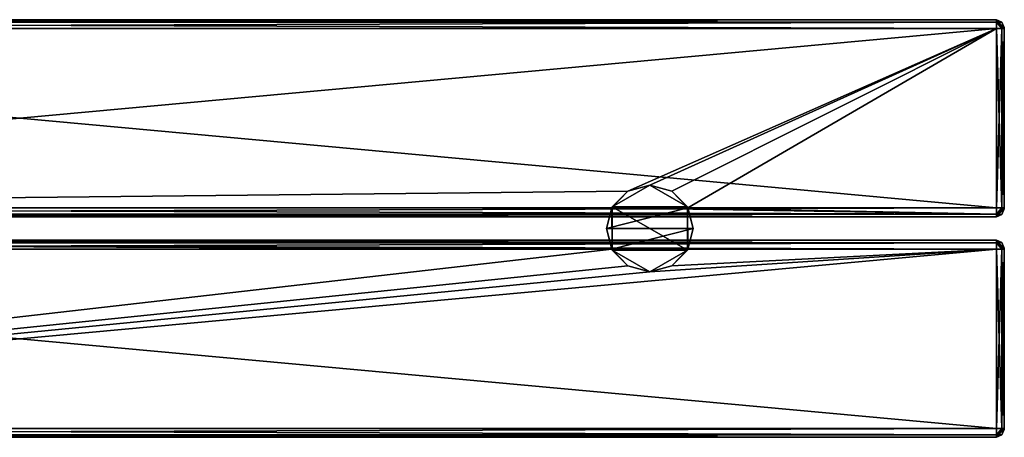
# Model space of a CAD drawing. Extents: x -54 to 446, y -6 to 1624.
# Tile 224 of 225: x 196 to 446, y 1191 to 1297. Entities that reach past the tile are written whole.
import ezdxf

# ---------------------------------------------------------------- set-up
doc = ezdxf.new("R2010")
doc.units = 0
doc.header["$LTSCALE"] = 46.933333
for name, color, linetype in [('10', 7, 'CONTINUOUS'), ('11', 7, 'CONTINUOUS'), ('12', 7, 'CONTINUOUS'), ('13', 7, 'CONTINUOUS'), ('14', 7, 'CONTINUOUS'), ('15', 7, 'CONTINUOUS'), ('16', 7, 'CONTINUOUS'), ('17', 7, 'CONTINUOUS'), ('18', 7, 'CONTINUOUS'), ('2', 7, 'CONTINUOUS'), ('3', 7, 'CONTINUOUS'), ('35', 7, 'CONTINUOUS'), ('36', 7, 'CONTINUOUS'), ('37', 7, 'CONTINUOUS'), ('38', 7, 'CONTINUOUS'), ('39', 7, 'CONTINUOUS'), ('4', 7, 'CONTINUOUS'), ('40', 7, 'CONTINUOUS'), ('41', 7, 'CONTINUOUS'), ('42', 7, 'CONTINUOUS'), ('43', 7, 'CONTINUOUS'), ('44', 7, 'CONTINUOUS'), ('45', 7, 'CONTINUOUS'), ('46', 7, 'CONTINUOUS'), ('47', 7, 'CONTINUOUS'), ('48', 7, 'CONTINUOUS'), ('49', 7, 'CONTINUOUS'), ('5', 7, 'CONTINUOUS'), ('50', 7, 'CONTINUOUS'), ('51', 7, 'CONTINUOUS'), ('52', 7, 'CONTINUOUS'), ('53', 7, 'CONTINUOUS'), ('54', 7, 'CONTINUOUS'), ('6', 7, 'CONTINUOUS'), ('7', 7, 'CONTINUOUS'), ('8', 7, 'CONTINUOUS'), ('9', 7, 'CONTINUOUS')]:
    doc.layers.add(name, color=color, linetype=linetype)

msp = doc.modelspace()

# ---------------------------------------------------------------- linework, layer by layer
at = {"layer": '10', "color": 7, "linetype": 'CONTINUOUS'}
for points in [[(-52, 1241, 26.75), (444, 1241, 26.75), (-52, 1241, 21.25), (-52, 1241, 26.75)], [(444, 1241, 26.75), (444, 1241, 21.25), (-52, 1241, 21.25), (444, 1241, 26.75)]]:
    msp.add_3dface(points, dxfattribs=at)
at = {"layer": '11', "color": 7, "linetype": 'CONTINUOUS'}
for points in [[(-52, 1297, 26.75), (-52, 1296.34, 28.34), (444, 1297, 26.75), (-52, 1297, 26.75)], [(444, 1297, 26.75), (-52, 1296.34, 28.34), (444, 1296.34, 28.34), (444, 1297, 26.75)], [(-52, 1296.34, 28.34), (-52, 1294.75, 29), (444, 1296.34, 28.34), (-52, 1296.34, 28.34)], [(444, 1296.34, 28.34), (-52, 1294.75, 29), (444, 1294.75, 29), (444, 1296.34, 28.34)]]:
    msp.add_3dface(points, dxfattribs=at)
at = {"layer": '12', "color": 7, "linetype": 'CONTINUOUS'}
for points in [[(444, 1294.75, 29), (-52, 1294.75, 29), (444, 1249.25, 29), (444, 1294.75, 29)], [(-52, 1294.75, 29), (-52, 1249.25, 29), (444, 1249.25, 29), (-52, 1294.75, 29)]]:
    msp.add_3dface(points, dxfattribs=at)
at = {"layer": '13', "color": 7, "linetype": 'CONTINUOUS'}
for points in [[(444, 1249.25, 29), (-52, 1249.25, 29), (-52, 1247.66, 28.34), (444, 1249.25, 29)], [(444, 1249.25, 29), (-52, 1247.66, 28.34), (444, 1247.66, 28.34), (444, 1249.25, 29)], [(-52, 1247.66, 28.34), (-52, 1247, 26.75), (444, 1247.66, 28.34), (-52, 1247.66, 28.34)], [(444, 1247.66, 28.34), (-52, 1247, 26.75), (444, 1247, 26.75), (444, 1247.66, 28.34)]]:
    msp.add_3dface(points, dxfattribs=at)
at = {"layer": '14', "color": 7, "linetype": 'CONTINUOUS'}
for points in [[(444, 1247, 26.75), (-52, 1247, 26.75), (444, 1247, 21.25), (444, 1247, 26.75)], [(-52, 1247, 26.75), (-52, 1247, 21.25), (444, 1247, 21.25), (-52, 1247, 26.75)]]:
    msp.add_3dface(points, dxfattribs=at)
at = {"layer": '15', "color": 7, "linetype": 'CONTINUOUS'}
for points in [[(-52, 1249.25, 19), (346.33, 1249.25, 19), (444, 1247.66, 19.66), (-52, 1249.25, 19)], [(-52, 1247.66, 19.66), (-52, 1249.25, 19), (444, 1247.66, 19.66), (-52, 1247.66, 19.66)], [(444, 1247, 21.25), (-52, 1247, 21.25), (-52, 1247.66, 19.66), (444, 1247, 21.25)], [(444, 1247, 21.25), (-52, 1247.66, 19.66), (444, 1247.66, 19.66), (444, 1247, 21.25)], [(444, 1247.66, 19.66), (346.33, 1249.25, 19), (365.67, 1249.25, 19), (444, 1247.66, 19.66)], [(444, 1249.25, 19), (444, 1247.66, 19.66), (365.67, 1249.25, 19), (444, 1249.25, 19)]]:
    msp.add_3dface(points, dxfattribs=at)
at = {"layer": '16', "color": 7, "linetype": 'CONTINUOUS'}
for points in [[(350.38, 1253.45, 19), (-52, 1249.25, 19), (444, 1294.75, 19), (350.38, 1253.45, 19)], [(444, 1294.75, 19), (-52, 1249.25, 19), (-52, 1294.75, 19), (444, 1294.75, 19)], [(356, 1255, 19), (350.38, 1253.45, 19), (444, 1294.75, 19), (356, 1255, 19)], [(361.62, 1253.45, 19), (356, 1255, 19), (444, 1294.75, 19), (361.62, 1253.45, 19)], [(365.67, 1249.25, 19), (361.62, 1253.45, 19), (444, 1294.75, 19), (365.67, 1249.25, 19)], [(444, 1249.25, 19), (365.67, 1249.25, 19), (444, 1294.75, 19), (444, 1249.25, 19)], [(346.33, 1249.25, 19), (-52, 1249.25, 19), (350.38, 1253.45, 19), (346.33, 1249.25, 19)]]:
    msp.add_3dface(points, dxfattribs=at)
at = {"layer": '17', "color": 7, "linetype": 'CONTINUOUS'}
for points in [[(-52, 1296.34, 19.66), (-52, 1297, 21.25), (444, 1296.34, 19.66), (-52, 1296.34, 19.66)], [(444, 1296.34, 19.66), (-52, 1297, 21.25), (444, 1297, 21.25), (444, 1296.34, 19.66)], [(444, 1294.75, 19), (-52, 1294.75, 19), (-52, 1296.34, 19.66), (444, 1294.75, 19)], [(444, 1294.75, 19), (-52, 1296.34, 19.66), (444, 1296.34, 19.66), (444, 1294.75, 19)]]:
    msp.add_3dface(points, dxfattribs=at)
at = {"layer": '18', "color": 7, "linetype": 'CONTINUOUS'}
for points in [[(-52, 1297, 26.75), (444, 1297, 26.75), (-52, 1297, 21.25), (-52, 1297, 26.75)], [(-52, 1297, 21.25), (444, 1297, 26.75), (444, 1297, 21.25), (-52, 1297, 21.25)]]:
    msp.add_3dface(points, dxfattribs=at)
at = {"layer": '2', "color": 7, "linetype": 'CONTINUOUS'}
for points in [[(446, 1294.93, 21.07), (446, 1295, 21.25), (446, 1294.93, 26.93), (446, 1294.93, 21.07)], [(446, 1295, 21.25), (446, 1295, 26.75), (446, 1294.93, 26.93), (446, 1295, 21.25)], [(446, 1294.75, 27), (446, 1294.75, 21), (446, 1294.93, 21.07), (446, 1294.75, 27)], [(446, 1294.75, 27), (446, 1294.93, 21.07), (446, 1294.93, 26.93), (446, 1294.75, 27)], [(446, 1294.75, 27), (446, 1249.25, 27), (446, 1294.75, 21), (446, 1294.75, 27)], [(446, 1249.25, 27), (446, 1249.25, 21), (446, 1294.75, 21), (446, 1249.25, 27)], [(446, 1249.25, 27), (446, 1249.07, 26.93), (446, 1249.25, 21), (446, 1249.25, 27)], [(446, 1249.07, 26.93), (446, 1249.07, 21.07), (446, 1249.25, 21), (446, 1249.07, 26.93)], [(446, 1249.07, 26.93), (446, 1249, 26.75), (446, 1249.07, 21.07), (446, 1249.07, 26.93)], [(446, 1249, 26.75), (446, 1249, 21.25), (446, 1249.07, 21.07), (446, 1249, 26.75)], [(446, 1238.93, 21.07), (446, 1239, 21.25), (446, 1238.93, 26.93), (446, 1238.93, 21.07)], [(446, 1239, 21.25), (446, 1239, 26.75), (446, 1238.93, 26.93), (446, 1239, 21.25)], [(446, 1238.75, 27), (446, 1238.75, 21), (446, 1238.93, 21.07), (446, 1238.75, 27)], [(446, 1238.75, 27), (446, 1238.93, 21.07), (446, 1238.93, 26.93), (446, 1238.75, 27)], [(446, 1238.75, 27), (446, 1193.25, 27), (446, 1238.75, 21), (446, 1238.75, 27)], [(446, 1193.25, 27), (446, 1193.25, 21), (446, 1238.75, 21), (446, 1193.25, 27)], [(446, 1193.25, 27), (446, 1193.07, 26.93), (446, 1193.25, 21), (446, 1193.25, 27)], [(446, 1193.07, 26.93), (446, 1193.07, 21.07), (446, 1193.25, 21), (446, 1193.07, 26.93)], [(446, 1193.07, 26.93), (446, 1193, 26.75), (446, 1193.07, 21.07), (446, 1193.07, 26.93)], [(446, 1193, 26.75), (446, 1193, 21.25), (446, 1193.07, 21.07), (446, 1193, 26.75)]]:
    msp.add_3dface(points, dxfattribs=at)
at = {"layer": '3', "color": 7, "linetype": 'CONTINUOUS'}
for points in [[(-52, 1241, 26.75), (-52, 1240.34, 28.34), (444, 1241, 26.75), (-52, 1241, 26.75)], [(444, 1241, 26.75), (-52, 1240.34, 28.34), (444, 1240.34, 28.34), (444, 1241, 26.75)], [(-52, 1240.34, 28.34), (-52, 1238.75, 29), (444, 1240.34, 28.34), (-52, 1240.34, 28.34)], [(444, 1240.34, 28.34), (-52, 1238.75, 29), (444, 1238.75, 29), (444, 1240.34, 28.34)]]:
    msp.add_3dface(points, dxfattribs=at)
at = {"layer": '35', "color": 7, "linetype": 'CONTINUOUS'}
for points in [[(444, 1241, 26.75), (444, 1240.34, 28.34), (445.41, 1240.41, 26.75), (444, 1241, 26.75)], [(444, 1240.34, 28.34), (446, 1239, 26.75), (445.41, 1240.41, 26.75), (444, 1240.34, 28.34)], [(444, 1240.34, 28.34), (444, 1238.75, 29), (446, 1238.93, 26.93), (444, 1240.34, 28.34)], [(446, 1239, 26.75), (444, 1240.34, 28.34), (446, 1238.93, 26.93), (446, 1239, 26.75)], [(444, 1238.75, 29), (445.41, 1238.75, 28.41), (446, 1238.93, 26.93), (444, 1238.75, 29)], [(445.41, 1238.75, 28.41), (446, 1238.75, 27), (446, 1238.93, 26.93), (445.41, 1238.75, 28.41)]]:
    msp.add_3dface(points, dxfattribs=at)
at = {"layer": '36', "color": 7, "linetype": 'CONTINUOUS'}
for points in [[(444, 1241, 21.25), (444, 1241, 26.75), (445.41, 1240.41, 26.75), (444, 1241, 21.25)], [(445.41, 1240.41, 21.25), (444, 1241, 21.25), (445.41, 1240.41, 26.75), (445.41, 1240.41, 21.25)], [(446, 1239, 21.25), (445.41, 1240.41, 21.25), (446, 1239, 26.75), (446, 1239, 21.25)], [(446, 1239, 26.75), (445.41, 1240.41, 21.25), (445.41, 1240.41, 26.75), (446, 1239, 26.75)]]:
    msp.add_3dface(points, dxfattribs=at)
at = {"layer": '37', "color": 7, "linetype": 'CONTINUOUS'}
for points in [[(444, 1240.34, 19.66), (444, 1241, 21.25), (446, 1238.93, 21.07), (444, 1240.34, 19.66)], [(446, 1238.93, 21.07), (444, 1241, 21.25), (445.41, 1240.41, 21.25), (446, 1238.93, 21.07)], [(444, 1238.75, 19), (444, 1240.34, 19.66), (445.41, 1238.75, 19.59), (444, 1238.75, 19)], [(444, 1240.34, 19.66), (446, 1238.75, 21), (445.41, 1238.75, 19.59), (444, 1240.34, 19.66)], [(446, 1238.75, 21), (444, 1240.34, 19.66), (446, 1238.93, 21.07), (446, 1238.75, 21)], [(446, 1239, 21.25), (446, 1238.93, 21.07), (445.41, 1240.41, 21.25), (446, 1239, 21.25)]]:
    msp.add_3dface(points, dxfattribs=at)
at = {"layer": '38', "color": 7, "linetype": 'CONTINUOUS'}
for points in [[(444, 1193.25, 19), (444, 1238.75, 19), (445.41, 1238.75, 19.59), (444, 1193.25, 19)], [(445.41, 1193.25, 19.59), (444, 1193.25, 19), (445.41, 1238.75, 19.59), (445.41, 1193.25, 19.59)], [(446, 1193.25, 21), (445.41, 1193.25, 19.59), (446, 1238.75, 21), (446, 1193.25, 21)], [(446, 1238.75, 21), (445.41, 1193.25, 19.59), (445.41, 1238.75, 19.59), (446, 1238.75, 21)]]:
    msp.add_3dface(points, dxfattribs=at)
at = {"layer": '39', "color": 7, "linetype": 'CONTINUOUS'}
for points in [[(444, 1191.66, 19.66), (444, 1193.25, 19), (446, 1193.07, 21.07), (444, 1191.66, 19.66)], [(446, 1193.07, 21.07), (444, 1193.25, 19), (445.41, 1193.25, 19.59), (446, 1193.07, 21.07)], [(446, 1193, 21.25), (444, 1191.66, 19.66), (446, 1193.07, 21.07), (446, 1193, 21.25)], [(444, 1191.66, 19.66), (446, 1193, 21.25), (445.41, 1191.59, 21.25), (444, 1191.66, 19.66)], [(446, 1193.25, 21), (446, 1193.07, 21.07), (445.41, 1193.25, 19.59), (446, 1193.25, 21)], [(444, 1191, 21.25), (444, 1191.66, 19.66), (445.41, 1191.59, 21.25), (444, 1191, 21.25)]]:
    msp.add_3dface(points, dxfattribs=at)
at = {"layer": '4', "color": 7, "linetype": 'CONTINUOUS'}
for points in [[(444, 1238.75, 29), (-52, 1238.75, 29), (444, 1193.25, 29), (444, 1238.75, 29)], [(-52, 1238.75, 29), (-52, 1193.25, 29), (444, 1193.25, 29), (-52, 1238.75, 29)]]:
    msp.add_3dface(points, dxfattribs=at)
at = {"layer": '40', "color": 7, "linetype": 'CONTINUOUS'}
for points in [[(446, 1193, 26.75), (445.41, 1191.59, 26.75), (446, 1193, 21.25), (446, 1193, 26.75)], [(446, 1193, 21.25), (445.41, 1191.59, 26.75), (445.41, 1191.59, 21.25), (446, 1193, 21.25)], [(444, 1191, 26.75), (444, 1191, 21.25), (445.41, 1191.59, 21.25), (444, 1191, 26.75)], [(445.41, 1191.59, 26.75), (444, 1191, 26.75), (445.41, 1191.59, 21.25), (445.41, 1191.59, 26.75)]]:
    msp.add_3dface(points, dxfattribs=at)
at = {"layer": '41', "color": 7, "linetype": 'CONTINUOUS'}
for points in [[(444, 1193.25, 29), (444, 1191.66, 28.34), (445.41, 1193.25, 28.41), (444, 1193.25, 29)], [(444, 1191.66, 28.34), (446, 1193.25, 27), (445.41, 1193.25, 28.41), (444, 1191.66, 28.34)], [(446, 1193.25, 27), (444, 1191.66, 28.34), (446, 1193.07, 26.93), (446, 1193.25, 27)], [(444, 1191.66, 28.34), (444, 1191, 26.75), (446, 1193.07, 26.93), (444, 1191.66, 28.34)], [(446, 1193.07, 26.93), (444, 1191, 26.75), (445.41, 1191.59, 26.75), (446, 1193.07, 26.93)], [(446, 1193, 26.75), (446, 1193.07, 26.93), (445.41, 1191.59, 26.75), (446, 1193, 26.75)]]:
    msp.add_3dface(points, dxfattribs=at)
at = {"layer": '42', "color": 7, "linetype": 'CONTINUOUS'}
for points in [[(444, 1238.75, 29), (444, 1193.25, 29), (445.41, 1193.25, 28.41), (444, 1238.75, 29)], [(444, 1238.75, 29), (445.41, 1193.25, 28.41), (445.41, 1238.75, 28.41), (444, 1238.75, 29)], [(446, 1193.25, 27), (446, 1238.75, 27), (445.41, 1238.75, 28.41), (446, 1193.25, 27)], [(445.41, 1193.25, 28.41), (446, 1193.25, 27), (445.41, 1238.75, 28.41), (445.41, 1193.25, 28.41)]]:
    msp.add_3dface(points, dxfattribs=at)
at = {"layer": '43', "color": 7, "linetype": 'CONTINUOUS'}
for points in [[(444, 1297, 26.75), (444, 1296.34, 28.34), (445.41, 1296.41, 26.75), (444, 1297, 26.75)], [(444, 1296.34, 28.34), (446, 1295, 26.75), (445.41, 1296.41, 26.75), (444, 1296.34, 28.34)], [(444, 1296.34, 28.34), (444, 1294.75, 29), (446, 1294.93, 26.93), (444, 1296.34, 28.34)], [(446, 1295, 26.75), (444, 1296.34, 28.34), (446, 1294.93, 26.93), (446, 1295, 26.75)], [(444, 1294.75, 29), (445.41, 1294.75, 28.41), (446, 1294.93, 26.93), (444, 1294.75, 29)], [(445.41, 1294.75, 28.41), (446, 1294.75, 27), (446, 1294.93, 26.93), (445.41, 1294.75, 28.41)]]:
    msp.add_3dface(points, dxfattribs=at)
at = {"layer": '44', "color": 7, "linetype": 'CONTINUOUS'}
for points in [[(444, 1297, 21.25), (444, 1297, 26.75), (445.41, 1296.41, 26.75), (444, 1297, 21.25)], [(445.41, 1296.41, 21.25), (444, 1297, 21.25), (445.41, 1296.41, 26.75), (445.41, 1296.41, 21.25)], [(446, 1295, 21.25), (445.41, 1296.41, 21.25), (446, 1295, 26.75), (446, 1295, 21.25)], [(446, 1295, 26.75), (445.41, 1296.41, 21.25), (445.41, 1296.41, 26.75), (446, 1295, 26.75)]]:
    msp.add_3dface(points, dxfattribs=at)
at = {"layer": '45', "color": 7, "linetype": 'CONTINUOUS'}
for points in [[(444, 1296.34, 19.66), (444, 1297, 21.25), (446, 1294.93, 21.07), (444, 1296.34, 19.66)], [(446, 1294.93, 21.07), (444, 1297, 21.25), (445.41, 1296.41, 21.25), (446, 1294.93, 21.07)], [(444, 1294.75, 19), (444, 1296.34, 19.66), (445.41, 1294.75, 19.59), (444, 1294.75, 19)], [(444, 1296.34, 19.66), (446, 1294.75, 21), (445.41, 1294.75, 19.59), (444, 1296.34, 19.66)], [(446, 1294.75, 21), (444, 1296.34, 19.66), (446, 1294.93, 21.07), (446, 1294.75, 21)], [(446, 1295, 21.25), (446, 1294.93, 21.07), (445.41, 1296.41, 21.25), (446, 1295, 21.25)]]:
    msp.add_3dface(points, dxfattribs=at)
at = {"layer": '46', "color": 7, "linetype": 'CONTINUOUS'}
for points in [[(444, 1249.25, 19), (444, 1294.75, 19), (445.41, 1294.75, 19.59), (444, 1249.25, 19)], [(445.41, 1249.25, 19.59), (444, 1249.25, 19), (445.41, 1294.75, 19.59), (445.41, 1249.25, 19.59)], [(446, 1249.25, 21), (445.41, 1249.25, 19.59), (446, 1294.75, 21), (446, 1249.25, 21)], [(446, 1294.75, 21), (445.41, 1249.25, 19.59), (445.41, 1294.75, 19.59), (446, 1294.75, 21)]]:
    msp.add_3dface(points, dxfattribs=at)
at = {"layer": '47', "color": 7, "linetype": 'CONTINUOUS'}
for points in [[(444, 1247.66, 19.66), (444, 1249.25, 19), (446, 1249.07, 21.07), (444, 1247.66, 19.66)], [(446, 1249.07, 21.07), (444, 1249.25, 19), (445.41, 1249.25, 19.59), (446, 1249.07, 21.07)], [(446, 1249, 21.25), (444, 1247.66, 19.66), (446, 1249.07, 21.07), (446, 1249, 21.25)], [(444, 1247.66, 19.66), (446, 1249, 21.25), (445.41, 1247.59, 21.25), (444, 1247.66, 19.66)], [(444, 1247, 21.25), (444, 1247.66, 19.66), (445.41, 1247.59, 21.25), (444, 1247, 21.25)], [(446, 1249.25, 21), (446, 1249.07, 21.07), (445.41, 1249.25, 19.59), (446, 1249.25, 21)]]:
    msp.add_3dface(points, dxfattribs=at)
at = {"layer": '48', "color": 7, "linetype": 'CONTINUOUS'}
for points in [[(444, 1247, 26.75), (444, 1247, 21.25), (445.41, 1247.59, 21.25), (444, 1247, 26.75)], [(445.41, 1247.59, 26.75), (444, 1247, 26.75), (445.41, 1247.59, 21.25), (445.41, 1247.59, 26.75)], [(446, 1249, 26.75), (445.41, 1247.59, 26.75), (446, 1249, 21.25), (446, 1249, 26.75)], [(446, 1249, 21.25), (445.41, 1247.59, 26.75), (445.41, 1247.59, 21.25), (446, 1249, 21.25)]]:
    msp.add_3dface(points, dxfattribs=at)
at = {"layer": '49', "color": 7, "linetype": 'CONTINUOUS'}
for points in [[(444, 1249.25, 29), (444, 1247.66, 28.34), (445.41, 1249.25, 28.41), (444, 1249.25, 29)], [(444, 1247.66, 28.34), (446, 1249.25, 27), (445.41, 1249.25, 28.41), (444, 1247.66, 28.34)], [(446, 1249.25, 27), (444, 1247.66, 28.34), (446, 1249.07, 26.93), (446, 1249.25, 27)], [(444, 1247.66, 28.34), (444, 1247, 26.75), (446, 1249.07, 26.93), (444, 1247.66, 28.34)], [(446, 1249.07, 26.93), (444, 1247, 26.75), (445.41, 1247.59, 26.75), (446, 1249.07, 26.93)], [(446, 1249, 26.75), (446, 1249.07, 26.93), (445.41, 1247.59, 26.75), (446, 1249, 26.75)]]:
    msp.add_3dface(points, dxfattribs=at)
at = {"layer": '5', "color": 7, "linetype": 'CONTINUOUS'}
for points in [[(444, 1193.25, 29), (-52, 1193.25, 29), (-52, 1191.66, 28.34), (444, 1193.25, 29)], [(444, 1193.25, 29), (-52, 1191.66, 28.34), (444, 1191.66, 28.34), (444, 1193.25, 29)], [(-52, 1191.66, 28.34), (-52, 1191, 26.75), (444, 1191.66, 28.34), (-52, 1191.66, 28.34)], [(444, 1191.66, 28.34), (-52, 1191, 26.75), (444, 1191, 26.75), (444, 1191.66, 28.34)]]:
    msp.add_3dface(points, dxfattribs=at)
at = {"layer": '50', "color": 7, "linetype": 'CONTINUOUS'}
for points in [[(444, 1294.75, 29), (444, 1249.25, 29), (445.41, 1249.25, 28.41), (444, 1294.75, 29)], [(444, 1294.75, 29), (445.41, 1249.25, 28.41), (445.41, 1294.75, 28.41), (444, 1294.75, 29)], [(446, 1249.25, 27), (446, 1294.75, 27), (445.41, 1294.75, 28.41), (446, 1249.25, 27)], [(445.41, 1249.25, 28.41), (446, 1249.25, 27), (445.41, 1294.75, 28.41), (445.41, 1249.25, 28.41)]]:
    msp.add_3dface(points, dxfattribs=at)
at = {"layer": '51', "color": 7, "linetype": 'CONTINUOUS'}
for points in [[(365.67, 1249.25, 19), (346.33, 1249.25, 19), (345, 1244, 19), (365.67, 1249.25, 19)], [(365.67, 1249.25, 19), (345, 1244, 19), (367, 1244, 19), (365.67, 1249.25, 19)], [(345, 1244, 19), (346.33, 1238.75, 19), (367, 1244, 19), (345, 1244, 19)], [(346.33, 1238.75, 19), (365.67, 1238.75, 19), (367, 1244, 19), (346.33, 1238.75, 19)]]:
    msp.add_3dface(points, dxfattribs=at)
at = {"layer": '52', "color": 7, "linetype": 'CONTINUOUS'}
for points in [[(356, 1255, -65.5), (365.53, 1249.5, -65.5), (346.47, 1249.5, -65.5), (356, 1255, -65.5)], [(365.53, 1249.5, -65.5), (365.53, 1238.5, -65.5), (346.47, 1249.5, -65.5), (365.53, 1249.5, -65.5)], [(346.47, 1249.5, -65.5), (365.53, 1238.5, -65.5), (346.47, 1238.5, -65.5), (346.47, 1249.5, -65.5)], [(365.53, 1238.5, -65.5), (356, 1233, -65.5), (346.47, 1238.5, -65.5), (365.53, 1238.5, -65.5)]]:
    msp.add_3dface(points, dxfattribs=at)
at = {"layer": '53', "color": 7, "linetype": 'CONTINUOUS'}
for points in [[(350.38, 1253.45, 19), (356, 1255, 19), (346.47, 1249.5, -65.5), (350.38, 1253.45, 19)], [(356, 1255, 19), (356, 1255, -65.5), (346.47, 1249.5, -65.5), (356, 1255, 19)], [(346.33, 1249.25, 19), (350.38, 1253.45, 19), (346.47, 1249.5, -65.5), (346.33, 1249.25, 19)], [(345, 1244, 19), (346.33, 1249.25, 19), (346.47, 1238.5, -65.5), (345, 1244, 19)], [(346.33, 1249.25, 19), (346.47, 1249.5, -65.5), (346.47, 1238.5, -65.5), (346.33, 1249.25, 19)], [(346.33, 1238.75, 19), (345, 1244, 19), (346.47, 1238.5, -65.5), (346.33, 1238.75, 19)], [(350.38, 1234.55, 19), (346.33, 1238.75, 19), (346.47, 1238.5, -65.5), (350.38, 1234.55, 19)], [(356, 1233, -65.5), (350.38, 1234.55, 19), (346.47, 1238.5, -65.5), (356, 1233, -65.5)], [(356, 1233, 19), (350.38, 1234.55, 19), (356, 1233, -65.5), (356, 1233, 19)]]:
    msp.add_3dface(points, dxfattribs=at)
at = {"layer": '54', "color": 7, "linetype": 'CONTINUOUS'}
for points in [[(356, 1255, 19), (361.62, 1253.45, 19), (356, 1255, -65.5), (356, 1255, 19)], [(361.62, 1253.45, 19), (365.53, 1249.5, -65.5), (356, 1255, -65.5), (361.62, 1253.45, 19)], [(361.62, 1253.45, 19), (365.67, 1249.25, 19), (365.53, 1249.5, -65.5), (361.62, 1253.45, 19)], [(367, 1244, 19), (365.67, 1238.75, 19), (365.53, 1249.5, -65.5), (367, 1244, 19)], [(365.67, 1238.75, 19), (365.53, 1238.5, -65.5), (365.53, 1249.5, -65.5), (365.67, 1238.75, 19)], [(365.67, 1249.25, 19), (367, 1244, 19), (365.53, 1249.5, -65.5), (365.67, 1249.25, 19)], [(361.62, 1234.55, 19), (356, 1233, 19), (365.53, 1238.5, -65.5), (361.62, 1234.55, 19)], [(356, 1233, 19), (356, 1233, -65.5), (365.53, 1238.5, -65.5), (356, 1233, 19)], [(365.67, 1238.75, 19), (361.62, 1234.55, 19), (365.53, 1238.5, -65.5), (365.67, 1238.75, 19)]]:
    msp.add_3dface(points, dxfattribs=at)
at = {"layer": '6', "color": 7, "linetype": 'CONTINUOUS'}
for points in [[(444, 1191, 26.75), (-52, 1191, 26.75), (444, 1191, 21.25), (444, 1191, 26.75)], [(-52, 1191, 26.75), (-52, 1191, 21.25), (444, 1191, 21.25), (-52, 1191, 26.75)]]:
    msp.add_3dface(points, dxfattribs=at)
at = {"layer": '7', "color": 7, "linetype": 'CONTINUOUS'}
for points in [[(-52, 1191.66, 19.66), (-52, 1193.25, 19), (444, 1191.66, 19.66), (-52, 1191.66, 19.66)], [(444, 1191.66, 19.66), (-52, 1193.25, 19), (444, 1193.25, 19), (444, 1191.66, 19.66)], [(444, 1191, 21.25), (-52, 1191, 21.25), (-52, 1191.66, 19.66), (444, 1191, 21.25)], [(444, 1191, 21.25), (-52, 1191.66, 19.66), (444, 1191.66, 19.66), (444, 1191, 21.25)]]:
    msp.add_3dface(points, dxfattribs=at)
at = {"layer": '8', "color": 7, "linetype": 'CONTINUOUS'}
for points in [[(444, 1193.25, 19), (-52, 1193.25, 19), (444, 1238.75, 19), (444, 1193.25, 19)], [(-52, 1193.25, 19), (356, 1233, 19), (444, 1238.75, 19), (-52, 1193.25, 19)], [(350.38, 1234.55, 19), (-52, 1193.25, 19), (346.33, 1238.75, 19), (350.38, 1234.55, 19)], [(346.33, 1238.75, 19), (-52, 1193.25, 19), (-52, 1238.75, 19), (346.33, 1238.75, 19)], [(444, 1238.75, 19), (356, 1233, 19), (361.62, 1234.55, 19), (444, 1238.75, 19)], [(365.67, 1238.75, 19), (444, 1238.75, 19), (361.62, 1234.55, 19), (365.67, 1238.75, 19)], [(356, 1233, 19), (-52, 1193.25, 19), (350.38, 1234.55, 19), (356, 1233, 19)]]:
    msp.add_3dface(points, dxfattribs=at)
at = {"layer": '9', "color": 7, "linetype": 'CONTINUOUS'}
for points in [[(444, 1241, 21.25), (444, 1240.34, 19.66), (-52, 1241, 21.25), (444, 1241, 21.25)], [(-52, 1241, 21.25), (444, 1240.34, 19.66), (-52, 1240.34, 19.66), (-52, 1241, 21.25)], [(346.33, 1238.75, 19), (-52, 1238.75, 19), (-52, 1240.34, 19.66), (346.33, 1238.75, 19)], [(365.67, 1238.75, 19), (346.33, 1238.75, 19), (-52, 1240.34, 19.66), (365.67, 1238.75, 19)], [(444, 1238.75, 19), (365.67, 1238.75, 19), (-52, 1240.34, 19.66), (444, 1238.75, 19)], [(444, 1240.34, 19.66), (444, 1238.75, 19), (-52, 1240.34, 19.66), (444, 1240.34, 19.66)]]:
    msp.add_3dface(points, dxfattribs=at)

doc.saveas('drawing.dxf')
